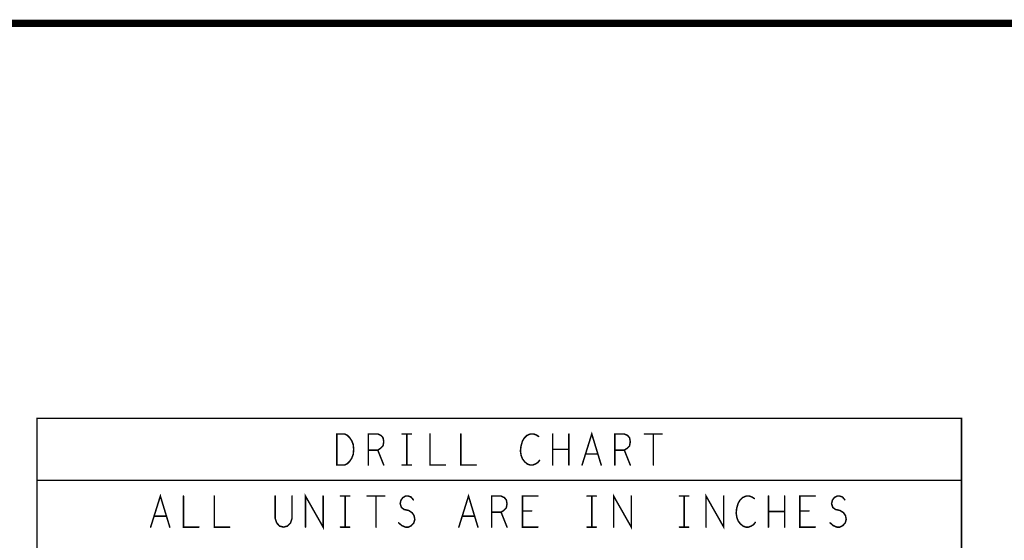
# Model space of a CAD drawing. Extents: x 28 to 61, y 24.9 to 46.
# Tile 24 of 59: x 39.8 to 43.8, y 43.9 to 46. Entities that reach past the tile are written whole.
import ezdxf

# ---------------------------------------------------------------- set-up
doc = ezdxf.new("R2010")
doc.units = 0
doc.layers.add('1', color=2, linetype='CONTINUOUS')

msp = doc.modelspace()

# ---------------------------------------------------------------- linework, layer by layer
at = {"layer": '1'}
for points, const_width in [([(27.97, 24.965), (60.97, 24.965), (60.97, 45.965), (27.97, 45.965), (27.97, 24.965)], 0.03), ([(39.877, 39.91), (43.597, 39.91), (43.597, 44.375), (39.877, 44.375), (39.877, 39.91)], 0.006), ([(41.083, 44.187), (41.083, 44.312), (41.114, 44.312), (41.126, 44.306), (41.135, 44.297), (41.143, 44.285), (41.149, 44.27), (41.151, 44.25), (41.149, 44.229), (41.143, 44.214), (41.135, 44.202), (41.126, 44.193), (41.114, 44.187), (41.083, 44.187)], 0.006), ([(41.21, 44.187), (41.21, 44.312), (41.248, 44.312), (41.261, 44.306), (41.269, 44.297), (41.272, 44.281), (41.269, 44.264), (41.259, 44.254), (41.248, 44.247), (41.21, 44.247)], 0.006), ([(41.346, 44.312), (41.383, 44.312)], 0.006), ([(41.365, 44.312), (41.365, 44.187)], 0.006), ([(41.458, 44.312), (41.458, 44.187), (41.52, 44.187)], 0.006), ([(41.582, 44.312), (41.582, 44.187), (41.644, 44.187)], 0.006), ([(41.895, 44.302), (41.886, 44.308), (41.875, 44.312), (41.862, 44.312), (41.848, 44.306), (41.837, 44.295), (41.83, 44.283), (41.824, 44.262), (41.822, 44.243), (41.825, 44.225), (41.83, 44.212), (41.839, 44.2), (41.85, 44.191), (41.861, 44.187), (41.872, 44.187), (41.882, 44.191), (41.892, 44.197), (41.899, 44.206)], 0.006), ([(41.952, 44.187), (41.952, 44.312)], 0.006), ([(42.017, 44.312), (42.017, 44.187)], 0.006), ([(42.07, 44.187), (42.109, 44.312), (42.147, 44.187)], 0.006), ([(42.202, 44.187), (42.202, 44.312), (42.24, 44.312), (42.253, 44.306), (42.261, 44.297), (42.264, 44.281), (42.261, 44.264), (42.251, 44.254), (42.24, 44.247), (42.202, 44.247)], 0.006), ([(42.321, 44.312), (42.392, 44.312)], 0.006), ([(42.357, 44.312), (42.357, 44.187)], 0.006), ([(41.248, 44.247), (41.272, 44.187)], 0.006), ([(42.017, 44.25), (41.952, 44.25)], 0.006), ([(42.134, 44.231), (42.084, 44.231)], 0.006), ([(42.24, 44.247), (42.264, 44.187)], 0.006), ([(41.346, 44.187), (41.383, 44.187)], 0.006), ([(43.597, 44.125), (39.877, 44.125)], 0.006), ([(40.334, 43.937), (40.373, 44.062), (40.411, 43.937)], 0.006), ([(40.466, 44.062), (40.466, 43.937), (40.528, 43.937)], 0.006), ([(40.59, 44.062), (40.59, 43.937), (40.652, 43.937)], 0.006), ([(40.835, 44.062), (40.835, 43.972), (40.841, 43.954), (40.853, 43.941), (40.869, 43.937), (40.884, 43.941), (40.897, 43.954), (40.903, 43.972), (40.903, 44.062)], 0.006), ([(40.957, 43.937), (40.957, 44.062), (41.028, 43.937), (41.028, 44.062)], 0.006), ([(41.098, 44.062), (41.135, 44.062)], 0.006), ([(41.117, 44.062), (41.117, 43.937)], 0.006), ([(41.205, 44.062), (41.276, 44.062)], 0.006), ([(41.241, 44.062), (41.241, 43.937)], 0.006), ([(41.332, 43.954), (41.345, 43.943), (41.359, 43.937), (41.371, 43.937), (41.383, 43.943), (41.393, 43.954), (41.397, 43.968), (41.394, 43.983), (41.386, 43.995), (41.372, 44.004), (41.354, 44.008), (41.343, 44.016), (41.338, 44.031), (41.341, 44.045), (41.349, 44.056), (41.36, 44.062), (41.371, 44.062), (41.382, 44.058), (41.391, 44.047)], 0.006), ([(41.574, 43.937), (41.613, 44.062), (41.651, 43.937)], 0.006), ([(41.706, 43.937), (41.706, 44.062), (41.744, 44.062), (41.757, 44.056), (41.765, 44.047), (41.768, 44.031), (41.765, 44.014), (41.755, 44.004), (41.744, 43.997), (41.706, 43.997)], 0.006), ([(41.892, 43.937), (41.83, 43.937), (41.83, 44.062), (41.892, 44.062)], 0.006), ([(42.09, 44.062), (42.127, 44.062)], 0.006), ([(42.109, 44.062), (42.109, 43.937)], 0.006), ([(42.197, 43.937), (42.197, 44.062), (42.268, 43.937), (42.268, 44.062)], 0.006), ([(42.462, 44.062), (42.499, 44.062)], 0.006), ([(42.481, 44.062), (42.481, 43.937)], 0.006), ([(42.569, 43.937), (42.569, 44.062), (42.64, 43.937), (42.64, 44.062)], 0.006), ([(42.763, 44.052), (42.754, 44.058), (42.743, 44.062), (42.73, 44.062), (42.716, 44.056), (42.705, 44.045), (42.698, 44.033), (42.692, 44.012), (42.69, 43.993), (42.693, 43.975), (42.698, 43.962), (42.707, 43.95), (42.718, 43.941), (42.729, 43.937), (42.74, 43.937), (42.75, 43.941), (42.76, 43.947), (42.767, 43.956)], 0.006), ([(42.82, 43.937), (42.82, 44.062)], 0.006), ([(42.885, 44.062), (42.885, 43.937)], 0.006), ([(43.008, 43.937), (42.946, 43.937), (42.946, 44.062), (43.008, 44.062)], 0.006), ([(43.068, 43.954), (43.081, 43.943), (43.095, 43.937), (43.107, 43.937), (43.119, 43.943), (43.129, 43.954), (43.133, 43.968), (43.13, 43.983), (43.122, 43.995), (43.108, 44.004), (43.09, 44.008), (43.079, 44.016), (43.074, 44.031), (43.077, 44.045), (43.085, 44.056), (43.096, 44.062), (43.107, 44.062), (43.118, 44.058), (43.127, 44.047)], 0.006), ([(40.398, 43.981), (40.348, 43.981)], 0.006), ([(41.638, 43.981), (41.588, 43.981)], 0.006), ([(41.744, 43.997), (41.768, 43.937)], 0.006), ([(41.867, 44.002), (41.83, 44.002)], 0.006), ([(42.885, 44), (42.82, 44)], 0.006), ([(42.983, 44.002), (42.946, 44.002)], 0.006), ([(41.098, 43.937), (41.135, 43.937)], 0.006), ([(42.09, 43.937), (42.127, 43.937)], 0.006), ([(42.462, 43.937), (42.499, 43.937)], 0.006)]:
    msp.add_lwpolyline(points, dxfattribs=dict(at, const_width=const_width))
at = {"layer": '1', "const_width": 0.003}
for points in [[(41.3475, 44.312, 1), (41.3445, 44.312, 1)], [(41.3665, 44.312, 1), (41.3635, 44.312, 1)], [(41.3845, 44.312, 1), (41.3815, 44.312, 1)], [(41.4595, 44.312, 1), (41.4565, 44.312, 1)], [(41.5835, 44.312, 1), (41.5805, 44.312, 1)], [(41.8965, 44.302, 1), (41.8935, 44.302, 1)], [(41.9535, 44.312, 1), (41.9505, 44.312, 1)], [(42.0185, 44.312, 1), (42.0155, 44.312, 1)], [(42.3225, 44.312, 1), (42.3195, 44.312, 1)], [(42.3585, 44.312, 1), (42.3555, 44.312, 1)], [(42.3935, 44.312, 1), (42.3905, 44.312, 1)], [(41.2115, 44.247, 1), (41.2085, 44.247, 1)], [(41.2495, 44.247, 1), (41.2465, 44.247, 1)], [(41.9535, 44.25, 1), (41.9505, 44.25, 1)], [(42.0185, 44.25, 1), (42.0155, 44.25, 1)], [(42.0855, 44.231, 1), (42.0825, 44.231, 1)], [(42.1355, 44.231, 1), (42.1325, 44.231, 1)], [(42.2035, 44.247, 1), (42.2005, 44.247, 1)], [(42.2415, 44.247, 1), (42.2385, 44.247, 1)], [(41.0845, 44.187, 1), (41.0815, 44.187, 1)], [(41.0845, 44.187, 1), (41.0815, 44.187, 1)], [(41.2115, 44.187, 1), (41.2085, 44.187, 1)], [(41.2735, 44.187, 1), (41.2705, 44.187, 1)], [(41.3475, 44.187, 1), (41.3445, 44.187, 1)], [(41.3665, 44.187, 1), (41.3635, 44.187, 1)], [(41.3845, 44.187, 1), (41.3815, 44.187, 1)], [(41.5215, 44.187, 1), (41.5185, 44.187, 1)], [(41.6455, 44.187, 1), (41.6425, 44.187, 1)], [(41.9005, 44.206, 1), (41.8975, 44.206, 1)], [(41.9535, 44.187, 1), (41.9505, 44.187, 1)], [(42.0185, 44.187, 1), (42.0155, 44.187, 1)], [(42.0715, 44.187, 1), (42.0685, 44.187, 1)], [(42.1485, 44.187, 1), (42.1455, 44.187, 1)], [(42.2035, 44.187, 1), (42.2005, 44.187, 1)], [(42.2655, 44.187, 1), (42.2625, 44.187, 1)], [(42.3585, 44.187, 1), (42.3555, 44.187, 1)], [(39.8785, 44.125, 1), (39.8755, 44.125, 1)], [(43.5985, 44.125, 1), (43.5955, 44.125, 1)], [(40.4675, 44.062, 1), (40.4645, 44.062, 1)], [(40.5915, 44.062, 1), (40.5885, 44.062, 1)], [(40.8365, 44.062, 1), (40.8335, 44.062, 1)], [(40.9045, 44.062, 1), (40.9015, 44.062, 1)], [(41.0295, 44.062, 1), (41.0265, 44.062, 1)], [(41.0995, 44.062, 1), (41.0965, 44.062, 1)], [(41.1185, 44.062, 1), (41.1155, 44.062, 1)], [(41.1365, 44.062, 1), (41.1335, 44.062, 1)], [(41.2065, 44.062, 1), (41.2035, 44.062, 1)], [(41.2425, 44.062, 1), (41.2395, 44.062, 1)], [(41.2775, 44.062, 1), (41.2745, 44.062, 1)], [(41.8935, 44.062, 1), (41.8905, 44.062, 1)], [(42.0915, 44.062, 1), (42.0885, 44.062, 1)], [(42.1105, 44.062, 1), (42.1075, 44.062, 1)], [(42.1285, 44.062, 1), (42.1255, 44.062, 1)], [(42.2695, 44.062, 1), (42.2665, 44.062, 1)], [(42.4635, 44.062, 1), (42.4605, 44.062, 1)], [(42.4825, 44.062, 1), (42.4795, 44.062, 1)], [(42.5005, 44.062, 1), (42.4975, 44.062, 1)], [(42.6415, 44.062, 1), (42.6385, 44.062, 1)], [(42.8215, 44.062, 1), (42.8185, 44.062, 1)], [(42.8865, 44.062, 1), (42.8835, 44.062, 1)], [(43.0095, 44.062, 1), (43.0065, 44.062, 1)], [(41.3925, 44.047, 1), (41.3895, 44.047, 1)], [(42.7645, 44.052, 1), (42.7615, 44.052, 1)], [(43.1285, 44.047, 1), (43.1255, 44.047, 1)], [(40.3495, 43.981, 1), (40.3465, 43.981, 1)], [(40.3995, 43.981, 1), (40.3965, 43.981, 1)], [(41.5895, 43.981, 1), (41.5865, 43.981, 1)], [(41.6395, 43.981, 1), (41.6365, 43.981, 1)], [(41.7075, 43.997, 1), (41.7045, 43.997, 1)], [(41.7455, 43.997, 1), (41.7425, 43.997, 1)], [(41.8315, 44.002, 1), (41.8285, 44.002, 1)], [(41.8685, 44.002, 1), (41.8655, 44.002, 1)], [(42.8215, 44, 1), (42.8185, 44, 1)], [(42.8865, 44, 1), (42.8835, 44, 1)], [(42.9475, 44.002, 1), (42.9445, 44.002, 1)], [(42.9845, 44.002, 1), (42.9815, 44.002, 1)], [(40.3355, 43.937, 1), (40.3325, 43.937, 1)], [(40.4125, 43.937, 1), (40.4095, 43.937, 1)], [(40.5295, 43.937, 1), (40.5265, 43.937, 1)], [(40.6535, 43.937, 1), (40.6505, 43.937, 1)], [(40.9585, 43.937, 1), (40.9555, 43.937, 1)], [(41.0995, 43.937, 1), (41.0965, 43.937, 1)], [(41.1185, 43.937, 1), (41.1155, 43.937, 1)], [(41.1365, 43.937, 1), (41.1335, 43.937, 1)], [(41.2425, 43.937, 1), (41.2395, 43.937, 1)], [(41.3335, 43.954, 1), (41.3305, 43.954, 1)], [(41.5755, 43.937, 1), (41.5725, 43.937, 1)], [(41.6525, 43.937, 1), (41.6495, 43.937, 1)], [(41.7075, 43.937, 1), (41.7045, 43.937, 1)], [(41.7695, 43.937, 1), (41.7665, 43.937, 1)], [(41.8935, 43.937, 1), (41.8905, 43.937, 1)], [(42.0915, 43.937, 1), (42.0885, 43.937, 1)], [(42.1105, 43.937, 1), (42.1075, 43.937, 1)], [(42.1285, 43.937, 1), (42.1255, 43.937, 1)], [(42.1985, 43.937, 1), (42.1955, 43.937, 1)], [(42.4635, 43.937, 1), (42.4605, 43.937, 1)], [(42.4825, 43.937, 1), (42.4795, 43.937, 1)], [(42.5005, 43.937, 1), (42.4975, 43.937, 1)], [(42.5705, 43.937, 1), (42.5675, 43.937, 1)], [(42.7685, 43.956, 1), (42.7655, 43.956, 1)], [(42.8215, 43.937, 1), (42.8185, 43.937, 1)], [(42.8865, 43.937, 1), (42.8835, 43.937, 1)], [(43.0095, 43.937, 1), (43.0065, 43.937, 1)], [(43.0695, 43.954, 1), (43.0665, 43.954, 1)]]:
    msp.add_lwpolyline(points, format="xyb", close=True, dxfattribs=at)

doc.saveas('drawing.dxf')
